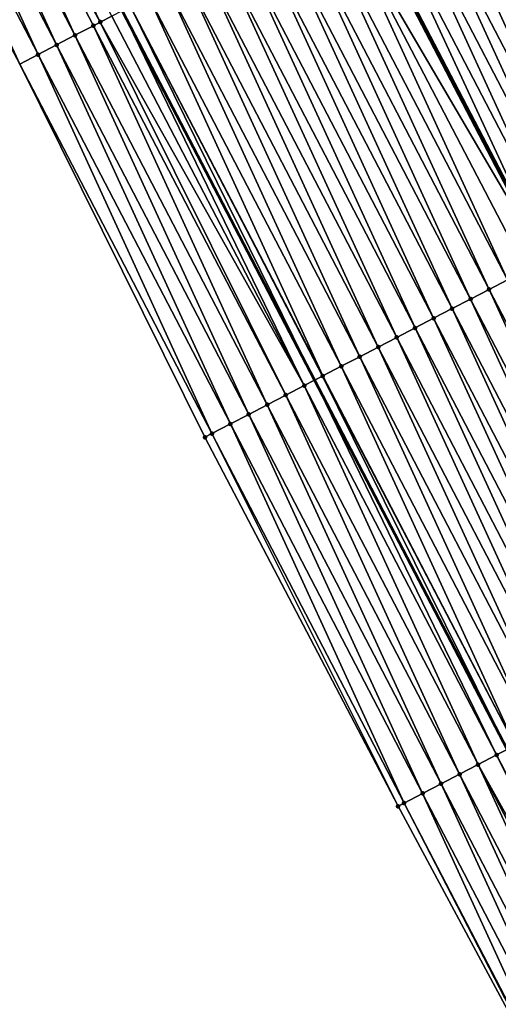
# Model space of a CAD drawing. Header units: feet. Extents: x 2007189 to 2022806, y 818621 to 837694.
# Tile 129 of 256: x 2012616 to 2012639, y 824394 to 824441. Entities that reach past the tile are written whole.
import ezdxf

# ---------------------------------------------------------------- set-up
doc = ezdxf.new("R2010")
doc.units = ezdxf.units.FT
doc.header["$MEASUREMENT"] = 0
for name, color, linetype, lineweight in [('EP_Travel Lane', 172, 'Continuous', 53), ('Road Shots', 141, 'Continuous', 100), ('Road X-Section', 40, 'Continuous', 13), ('STRIPING', 60, 'Continuous', 53)]:
    doc.layers.add(name, color=color, linetype=linetype, lineweight=lineweight)
doc.layers.add('I-77-MM17-21_SB-Surface-Border', color=7, linetype='Continuous')
doc.layers.add('I-77-MM17-21_SB-Surface-TIN', color=7, linetype='Continuous')

msp = doc.modelspace()

# ---------------------------------------------------------------- linework, layer by layer
at = {"layer": 'EP_Travel Lane'}
msp.add_polyline3d([(2012565.35025678, 824548.1889475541, 314.4666801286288), (2012574.58703865, 824530.4520222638, 314.177558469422), (2012583.824180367, 824512.7144059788, 313.9437251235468), (2012593.056692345, 824494.9996843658, 313.6434209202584), (2012602.301377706, 824477.2666879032, 313.366131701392), (2012611.546051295, 824459.5337140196, 313.0870633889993), (2012620.791108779, 824441.8000037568, 312.866161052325), (2012630.035731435, 824424.0671275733, 312.5793672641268), (2012639.280138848, 824406.3346642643, 312.2599583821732), (2012648.524767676, 824388.6017762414, 311.9740951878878), (2012657.769172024, 824370.8693188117, 311.654216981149), (2012667.013526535, 824353.136956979, 311.3267859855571), (2012676.258043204, 824335.4042840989, 311.0239363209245), (2012685.456891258, 824317.8059118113, 310.7501857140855), (2012694.788073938, 824299.9065756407, 310.4461438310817), (2012704.009719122, 824282.1618095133, 310.1459279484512), (2012713.203676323, 824264.4417138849, 309.8686167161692), (2012722.161592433, 824246.5589556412, 309.5883776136), (2012731.119442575, 824228.6763290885, 309.2977695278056), (2012740.077281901, 824210.7937241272, 309.0054674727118), (2012749.035120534, 824192.9111205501, 308.7130464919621)], dxfattribs=at)
at = {"layer": 'I-77-MM17-21_SB-Surface-Border', "color": 3, "linetype": 'Continuous', "lineweight": -3}
msp.add_polyline3d([(2012748.964039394, 824192.87401582, 308.7113129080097), (2012737.374596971, 824209.3837045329, 308.8898957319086), (2012726.943484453, 824226.4980180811, 309.0985566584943), (2012717.517336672, 824244.1362942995, 309.3712882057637), (2012707.493604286, 824261.4629746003, 309.6078329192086), (2012697.967863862, 824278.9978595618, 309.8783724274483), (2012688.789881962, 824296.7657538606, 310.1644651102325), (2012679.608976, 824314.8062503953, 310.4908795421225), (2012670.574648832, 824332.4504462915, 310.7736914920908), (2012661.707175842, 824350.3788972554, 311.1045327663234), (2012652.71538659, 824368.2424498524, 311.4477640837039), (2012643.510765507, 824385.9958914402, 311.7502810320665), (2012634.039258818, 824403.6107771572, 312.0315491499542), (2012624.766996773, 824421.3287756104, 312.3489803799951), (2012615.876803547, 824439.2450396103, 312.7023545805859), (2012606.506438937, 824456.9139413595, 312.8980087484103), (2012597.609483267, 824474.8277533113, 313.1850408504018), (2012588.562697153, 824492.6638592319, 313.4551944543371), (2012580.34654099, 824510.9024217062, 313.8097413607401), (2012571.833638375, 824529.0174791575, 314.0661513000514), (2012563.108735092, 824547.0209737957, 314.3837480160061)], dxfattribs=at)
at = {"layer": 'I-77-MM17-21_SB-Surface-TIN', "color": 128, "linetype": 'Continuous', "lineweight": -3}
for points in [[(2012619.74691953, 824441.2569016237, 312.8453110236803), (2012611.073263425, 824459.2877534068, 313.0810349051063), (2012610.186080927, 824458.8263346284, 313.0620001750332)], [(2012619.74691953, 824441.2569016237, 312.8453110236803), (2012620.305921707, 824441.5476451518, 312.8567115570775), (2012611.073263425, 824459.2877534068, 313.0810349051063)], [(2012618.531376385, 824440.6251540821, 312.7912766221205), (2012610.186080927, 824458.8263346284, 313.0620001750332), (2012609.298715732, 824458.3652668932, 313.0152406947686)], [(2012618.531376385, 824440.6251540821, 312.7912766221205), (2012619.418695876, 824441.0863096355, 312.8311006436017), (2012610.186080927, 824458.8263346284, 313.0620001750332)], [(2012619.418695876, 824441.0863096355, 312.8311006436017), (2012619.74691953, 824441.2569016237, 312.8453110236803), (2012610.186080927, 824458.8263346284, 313.0620001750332)], [(2012617.644118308, 824440.1638805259, 312.7607722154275), (2012609.298715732, 824458.3652668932, 313.0152406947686), (2012608.411394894, 824457.9041139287, 312.975212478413)], [(2012617.644118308, 824440.1638805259, 312.7607722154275), (2012618.531376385, 824440.6251540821, 312.7912766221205), (2012609.298715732, 824458.3652668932, 313.0152406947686)], [(2012607.524104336, 824457.4429027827, 312.9397793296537), (2012616.756865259, 824439.7025973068, 312.7310309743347), (2012608.411394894, 824457.9041139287, 312.975212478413)], [(2012616.756865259, 824439.7025973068, 312.7310309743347), (2012617.644118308, 824440.1638805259, 312.7607722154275), (2012608.411394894, 824457.9041139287, 312.975212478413)], [(2012607.524104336, 824457.4429027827, 312.9397793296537), (2012615.876803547, 824439.2450396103, 312.7023545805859), (2012616.756865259, 824439.7025973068, 312.7310309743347)], [(2012647.281302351, 824433.0376947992, 312.8723298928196), (2012638.936314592, 824451.2382841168, 313.1897406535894), (2012638.04915459, 824450.7768221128, 313.1741195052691)], [(2012646.394172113, 824432.5761756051, 312.86122551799), (2012638.04915459, 824450.7768221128, 313.1741195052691), (2012637.161999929, 824450.3153498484, 313.1593087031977)], [(2012646.394172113, 824432.5761756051, 312.86122551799), (2012647.281302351, 824433.0376947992, 312.8723298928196), (2012638.04915459, 824450.7768221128, 313.1741195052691)], [(2012645.507012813, 824432.1147122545, 312.8457107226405), (2012637.161999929, 824450.3153498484, 313.1593087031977), (2012636.274834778, 824449.8538977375, 313.1429062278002)], [(2012645.507012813, 824432.1147122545, 312.8457107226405), (2012646.394172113, 824432.5761756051, 312.86122551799), (2012637.161999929, 824450.3153498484, 313.1593087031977)], [(2012644.619872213, 824431.6532129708, 312.8330338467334), (2012636.274834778, 824449.8538977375, 313.1429062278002), (2012635.387674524, 824449.3924362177, 313.1272468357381)], [(2012644.619872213, 824431.6532129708, 312.8330338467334), (2012645.507012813, 824432.1147122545, 312.8457107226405), (2012636.274834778, 824449.8538977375, 313.1429062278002)], [(2012643.732705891, 824431.1917631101, 312.8164536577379), (2012635.387674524, 824449.3924362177, 313.1272468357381), (2012634.500497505, 824448.9310069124, 313.1090432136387)], [(2012643.732705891, 824431.1917631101, 312.8164536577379), (2012644.619872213, 824431.6532129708, 312.8330338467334), (2012635.387674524, 824449.3924362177, 313.1272468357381)], [(2012642.845574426, 824430.7302462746, 312.8051629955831), (2012634.500497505, 824448.9310069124, 313.1090432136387), (2012633.613338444, 824448.4695431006, 313.0935648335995)], [(2012642.845574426, 824430.7302462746, 312.8051629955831), (2012643.732705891, 824431.1917631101, 312.8164536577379), (2012634.500497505, 824448.9310069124, 313.1090432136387)], [(2012641.958422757, 824430.2687682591, 312.7908064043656), (2012633.613338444, 824448.4695431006, 313.0935648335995), (2012632.726174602, 824448.0080884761, 313.0773608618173)], [(2012641.958422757, 824430.2687682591, 312.7908064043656), (2012642.845574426, 824430.7302462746, 312.8051629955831), (2012633.613338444, 824448.4695431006, 313.0935648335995)], [(2012632.726174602, 824448.0080884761, 313.0773608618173), (2012631.91029542, 824447.5838055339, 313.0566632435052), (2012641.157907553, 824429.8524341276, 312.7730429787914)], [(2012641.958422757, 824430.2687682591, 312.7908064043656), (2012632.726174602, 824448.0080884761, 313.0773608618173), (2012641.157907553, 824429.8524341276, 312.7730429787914)], [(2012641.071235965, 824429.8073577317, 312.7711197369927), (2012631.838969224, 824447.5467136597, 313.0548538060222), (2012630.951905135, 824447.0850673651, 313.0537875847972)], [(2012641.071235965, 824429.8073577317, 312.7711197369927), (2012631.91029542, 824447.5838055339, 313.0566632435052), (2012631.838969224, 824447.5467136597, 313.0548538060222)], [(2012641.071235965, 824429.8073577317, 312.7711197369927), (2012641.157907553, 824429.8524341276, 312.7730429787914), (2012631.91029542, 824447.5838055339, 313.0566632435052)], [(2012639.297139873, 824428.8840034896, 312.7738565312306), (2012630.951905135, 824447.0850673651, 313.0537875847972), (2012630.064757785, 824446.6235810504, 313.0400864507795)], [(2012639.297139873, 824428.8840034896, 312.7738565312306), (2012640.184366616, 824429.3453372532, 312.7996058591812), (2012630.951905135, 824447.0850673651, 313.0537875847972)], [(2012640.184366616, 824429.3453372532, 312.7996058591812), (2012641.071235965, 824429.8073577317, 312.7711197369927), (2012630.951905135, 824447.0850673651, 313.0537875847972)], [(2012638.409958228, 824428.4225830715, 312.7549510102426), (2012630.064757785, 824446.6235810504, 313.0400864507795), (2012629.177551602, 824446.1622077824, 313.0174571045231)], [(2012638.409958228, 824428.4225830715, 312.7549510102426), (2012639.297139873, 824428.8840034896, 312.7738565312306), (2012630.064757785, 824446.6235810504, 313.0400864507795)], [(2012637.522789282, 824427.9611382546, 312.7379724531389), (2012629.177551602, 824446.1622077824, 313.0174571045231), (2012628.290361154, 824445.7008042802, 312.9972155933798)], [(2012637.522789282, 824427.9611382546, 312.7379724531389), (2012638.409958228, 824428.4225830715, 312.7549510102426), (2012629.177551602, 824446.1622077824, 313.0174571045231)], [(2012636.635612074, 824427.4997093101, 312.7197403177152), (2012628.290361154, 824445.7008042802, 312.9972155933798), (2012627.403172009, 824445.2393982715, 312.9771720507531)], [(2012636.635612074, 824427.4997093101, 312.7197403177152), (2012637.522789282, 824427.9611382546, 312.7379724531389), (2012628.290361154, 824445.7008042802, 312.9972155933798)], [(2012634.861308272, 824426.5767541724, 312.690956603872), (2012626.516028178, 824444.777905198, 312.9640047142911), (2012625.628863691, 824444.3164518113, 312.9477029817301)], [(2012635.748457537, 824427.0382368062, 312.7049484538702), (2012627.403172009, 824445.2393982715, 312.9771720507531), (2012626.516028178, 824444.777905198, 312.9640047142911)], [(2012634.861308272, 824426.5767541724, 312.690956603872), (2012635.748457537, 824427.0382368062, 312.7049484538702), (2012626.516028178, 824444.777905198, 312.9640047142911)], [(2012635.748457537, 824427.0382368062, 312.7049484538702), (2012636.635612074, 824427.4997093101, 312.7197403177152), (2012627.403172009, 824445.2393982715, 312.9771720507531)], [(2012633.974144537, 824426.1152993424, 312.6747688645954), (2012625.628863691, 824444.3164518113, 312.9477029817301), (2012624.741722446, 824443.8549537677, 312.9349281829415)], [(2012633.974144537, 824426.1152993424, 312.6747688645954), (2012634.861308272, 824426.5767541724, 312.690956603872), (2012625.628863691, 824444.3164518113, 312.9477029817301)], [(2012633.086923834, 824425.6539539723, 312.6499362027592), (2012624.741722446, 824443.8549537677, 312.9349281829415), (2012623.854578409, 824443.393461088, 312.9217297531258)], [(2012633.086923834, 824425.6539539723, 312.6499362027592), (2012633.974144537, 824426.1152993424, 312.6747688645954), (2012624.741722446, 824443.8549537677, 312.9349281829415)], [(2012632.199774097, 824425.1924722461, 312.6358726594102), (2012623.854578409, 824443.393461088, 312.9217297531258), (2012622.967411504, 824442.9320123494, 312.9050609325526)], [(2012632.199774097, 824425.1924722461, 312.6358726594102), (2012633.086923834, 824425.6539539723, 312.6499362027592), (2012623.854578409, 824443.393461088, 312.9217297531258)], [(2012631.312602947, 824424.7310316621, 312.6185598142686), (2012622.967411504, 824442.9320123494, 312.9050609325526), (2012622.080255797, 824442.4705420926, 312.8900915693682)], [(2012631.312602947, 824424.7310316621, 312.6185598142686), (2012632.199774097, 824425.1924722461, 312.6358726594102), (2012622.967411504, 824442.9320123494, 312.9050609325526)], [(2012630.425365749, 824424.2697179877, 312.5912238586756), (2012622.080255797, 824442.4705420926, 312.8900915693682), (2012621.19309263, 824442.0090861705, 312.8739900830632)], [(2012630.425365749, 824424.2697179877, 312.5912238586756), (2012631.312602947, 824424.7310316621, 312.6185598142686), (2012622.080255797, 824442.4705420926, 312.8900915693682)], [(2012621.19309263, 824442.0090861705, 312.8739900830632), (2012620.791108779, 824441.8000037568, 312.866161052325), (2012630.035731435, 824424.0671275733, 312.5793672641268)], [(2012630.414750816, 824424.2642001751, 312.5908124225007), (2012621.19309263, 824442.0090861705, 312.8739900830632), (2012630.035731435, 824424.0671275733, 312.5793672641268)], [(2012630.414750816, 824424.2642001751, 312.5908124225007), (2012630.425365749, 824424.2697179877, 312.5912238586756), (2012621.19309263, 824442.0090861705, 312.8739900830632)], [(2012629.538131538, 824423.808398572, 312.5643413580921), (2012620.305921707, 824441.5476451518, 312.8567115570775), (2012619.74691953, 824441.2569016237, 312.8453110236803)], [(2012629.538131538, 824423.808398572, 312.5643413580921), (2012620.791108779, 824441.8000037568, 312.866161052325), (2012620.305921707, 824441.5476451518, 312.8567115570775)], [(2012629.538131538, 824423.808398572, 312.5643413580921), (2012630.035731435, 824424.0671275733, 312.5793672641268), (2012620.791108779, 824441.8000037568, 312.866161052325)], [(2012627.763502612, 824422.886068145, 312.4862191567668), (2012619.418695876, 824441.0863096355, 312.8311006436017), (2012618.531376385, 824440.6251540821, 312.7912766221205)], [(2012628.650862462, 824423.347146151, 312.5321677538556), (2012619.74691953, 824441.2569016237, 312.8453110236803), (2012619.418695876, 824441.0863096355, 312.8311006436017)], [(2012627.763502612, 824422.886068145, 312.4862191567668), (2012628.650862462, 824423.347146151, 312.5321677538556), (2012619.418695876, 824441.0863096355, 312.8311006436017)], [(2012628.650862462, 824423.347146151, 312.5321677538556), (2012629.538131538, 824423.808398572, 312.5643413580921), (2012619.74691953, 824441.2569016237, 312.8453110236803)], [(2012626.876181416, 824422.4249158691, 312.4461362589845), (2012618.531376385, 824440.6251540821, 312.7912766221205), (2012617.644118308, 824440.1638805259, 312.7607722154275)], [(2012626.876181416, 824422.4249158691, 312.4461362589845), (2012627.763502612, 824422.886068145, 312.4862191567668), (2012618.531376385, 824440.6251540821, 312.7912766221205)], [(2012625.988863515, 824421.9637572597, 312.4065535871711), (2012617.644118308, 824440.1638805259, 312.7607722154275), (2012616.756865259, 824439.7025973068, 312.7310309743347)], [(2012625.988863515, 824421.9637572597, 312.4065535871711), (2012626.876181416, 824422.4249158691, 312.4461362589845), (2012617.644118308, 824440.1638805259, 312.7607722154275)], [(2012625.10154197, 824421.5026056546, 312.3664177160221), (2012616.756865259, 824439.7025973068, 312.7310309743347), (2012615.876803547, 824439.2450396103, 312.7023545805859)], [(2012625.10154197, 824421.5026056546, 312.3664177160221), (2012625.988863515, 824421.9637572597, 312.4065535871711), (2012616.756865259, 824439.7025973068, 312.7310309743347)], [(2012624.766996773, 824421.3287756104, 312.3489803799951), (2012625.10154197, 824421.5026056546, 312.3664177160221), (2012615.876803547, 824439.2450396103, 312.7023545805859)], [(2012647.641850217, 824410.6839472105, 312.414350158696), (2012639.297139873, 824428.8840034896, 312.7738565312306), (2012638.409958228, 824428.4225830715, 312.7549510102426)], [(2012646.75469815, 824410.2224699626, 312.3999331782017), (2012638.409958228, 824428.4225830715, 312.7549510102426), (2012637.522789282, 824427.9611382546, 312.7379724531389)], [(2012646.75469815, 824410.2224699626, 312.3999331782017), (2012647.641850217, 824410.6839472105, 312.414350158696), (2012638.409958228, 824428.4225830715, 312.7549510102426)], [(2012645.867528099, 824409.7610272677, 312.3827872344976), (2012637.522789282, 824427.9611382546, 312.7379724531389), (2012636.635612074, 824427.4997093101, 312.7197403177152)], [(2012645.867528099, 824409.7610272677, 312.3827872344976), (2012646.75469815, 824410.2224699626, 312.3999331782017), (2012637.522789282, 824427.9611382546, 312.7379724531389)], [(2012644.980401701, 824409.2995006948, 312.3722658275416), (2012636.635612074, 824427.4997093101, 312.7197403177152), (2012635.748457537, 824427.0382368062, 312.7049484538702)], [(2012644.980401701, 824409.2995006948, 312.3722658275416), (2012645.867528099, 824409.7610272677, 312.3827872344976), (2012636.635612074, 824427.4997093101, 312.7197403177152)], [(2012644.093247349, 824408.8380278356, 312.3575022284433), (2012635.748457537, 824427.0382368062, 312.7049484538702), (2012634.861308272, 824426.5767541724, 312.690956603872)], [(2012644.093247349, 824408.8380278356, 312.3575022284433), (2012644.980401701, 824409.2995006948, 312.3722658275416), (2012635.748457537, 824427.0382368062, 312.7049484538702)], [(2012643.206092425, 824408.3765560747, 312.3426518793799), (2012634.861308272, 824426.5767541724, 312.690956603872), (2012633.974144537, 824426.1152993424, 312.6747688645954)], [(2012643.206092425, 824408.3765560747, 312.3426518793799), (2012644.093247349, 824408.8380278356, 312.3575022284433), (2012634.861308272, 824426.5767541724, 312.690956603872)], [(2012642.318936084, 824407.9150870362, 312.3275865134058), (2012633.974144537, 824426.1152993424, 312.6747688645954), (2012633.086923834, 824425.6539539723, 312.6499362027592)], [(2012642.318936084, 824407.9150870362, 312.3275865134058), (2012643.206092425, 824408.3765560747, 312.3426518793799), (2012633.974144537, 824426.1152993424, 312.6747688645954)], [(2012641.431768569, 824407.4536394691, 312.3108253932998), (2012633.086923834, 824425.6539539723, 312.6499362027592), (2012632.199774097, 824425.1924722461, 312.6358726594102)], [(2012641.431768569, 824407.4536394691, 312.3108253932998), (2012642.318936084, 824407.9150870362, 312.3275865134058), (2012633.086923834, 824425.6539539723, 312.6499362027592)], [(2012640.544607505, 824406.9921795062, 312.2950432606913), (2012632.199774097, 824425.1924722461, 312.6358726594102), (2012631.312602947, 824424.7310316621, 312.6185598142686)], [(2012640.544607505, 824406.9921795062, 312.2950432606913), (2012641.431768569, 824407.4536394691, 312.3108253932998), (2012632.199774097, 824425.1924722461, 312.6358726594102)], [(2012639.657361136, 824406.5308834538, 312.2663157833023), (2012631.312602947, 824424.7310316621, 312.6185598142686), (2012630.425365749, 824424.2697179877, 312.5912238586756)], [(2012639.657361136, 824406.5308834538, 312.2663157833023), (2012640.544607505, 824406.9921795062, 312.2950432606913), (2012631.312602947, 824424.7310316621, 312.6185598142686)], [(2012638.770205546, 824406.0694129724, 312.2513643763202), (2012630.035731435, 824424.0671275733, 312.5793672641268), (2012629.538131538, 824423.808398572, 312.5643413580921)], [(2012630.414750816, 824424.2642001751, 312.5908124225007), (2012630.035731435, 824424.0671275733, 312.5793672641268), (2012639.280138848, 824406.3346642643, 312.2599583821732)], [(2012638.770205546, 824406.0694129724, 312.2513643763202), (2012639.280138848, 824406.3346642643, 312.2599583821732), (2012630.035731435, 824424.0671275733, 312.5793672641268)], [(2012639.657361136, 824406.5308834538, 312.2663157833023), (2012630.425365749, 824424.2697179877, 312.5912238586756), (2012630.414750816, 824424.2642001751, 312.5908124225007)], [(2012639.657361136, 824406.5308834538, 312.2663157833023), (2012630.414750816, 824424.2642001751, 312.5908124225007), (2012639.280138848, 824406.3346642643, 312.2599583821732)], [(2012637.882914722, 824405.6082023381, 312.2158907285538), (2012629.538131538, 824423.808398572, 312.5643413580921), (2012628.650862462, 824423.347146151, 312.5321677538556)], [(2012637.882914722, 824405.6082023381, 312.2158907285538), (2012638.770205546, 824406.0694129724, 312.2513643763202), (2012629.538131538, 824423.808398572, 312.5643413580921)], [(2012636.995526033, 824405.1471797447, 312.1655659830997), (2012628.650862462, 824423.347146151, 312.5321677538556), (2012627.763502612, 824422.886068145, 312.4862191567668)], [(2012636.995526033, 824405.1471797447, 312.1655659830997), (2012637.882914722, 824405.6082023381, 312.2158907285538), (2012628.650862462, 824423.347146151, 312.5321677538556)], [(2012636.10823352, 824404.6859723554, 312.1298360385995), (2012627.763502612, 824422.886068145, 312.4862191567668), (2012626.876181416, 824422.4249158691, 312.4461362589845)], [(2012636.10823352, 824404.6859723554, 312.1298360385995), (2012636.995526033, 824405.1471797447, 312.1655659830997), (2012627.763502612, 824422.886068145, 312.4862191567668)], [(2012635.220891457, 824404.2248601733, 312.0865868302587), (2012626.876181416, 824422.4249158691, 312.4461362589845), (2012625.988863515, 824421.9637572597, 312.4065535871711)], [(2012635.220891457, 824404.2248601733, 312.0865868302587), (2012636.10823352, 824404.6859723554, 312.1298360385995), (2012626.876181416, 824422.4249158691, 312.4461362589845)], [(2012634.333565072, 824403.7637178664, 312.0457168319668), (2012625.988863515, 824421.9637572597, 312.4065535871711), (2012625.10154197, 824421.5026056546, 312.3664177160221)], [(2012634.333565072, 824403.7637178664, 312.0457168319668), (2012635.220891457, 824404.2248601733, 312.0865868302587), (2012625.988863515, 824421.9637572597, 312.4065535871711)], [(2012634.039258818, 824403.6107771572, 312.0315491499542), (2012625.10154197, 824421.5026056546, 312.3664177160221), (2012624.766996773, 824421.3287756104, 312.3489803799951)], [(2012634.039258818, 824403.6107771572, 312.0315491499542), (2012634.333565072, 824403.7637178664, 312.0457168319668), (2012625.10154197, 824421.5026056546, 312.3664177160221)], [(2012647.62364376, 824388.133157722, 311.9515845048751), (2012638.770205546, 824406.0694129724, 312.2513643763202), (2012637.882914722, 824405.6082023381, 312.2158907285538)], [(2012648.002428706, 824388.3301407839, 311.9610117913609), (2012639.280138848, 824406.3346642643, 312.2599583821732), (2012638.770205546, 824406.0694129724, 312.2513643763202)], [(2012647.62364376, 824388.133157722, 311.9515845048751), (2012648.002428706, 824388.3301407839, 311.9610117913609), (2012638.770205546, 824406.0694129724, 312.2513643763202)], [(2012646.227763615, 824387.4078798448, 311.8774015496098), (2012637.882914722, 824405.6082023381, 312.2158907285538), (2012636.995526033, 824405.1471797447, 312.1655659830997)], [(2012646.227763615, 824387.4078798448, 311.8774015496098), (2012647.115142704, 824387.8689208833, 311.9262697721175), (2012637.882914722, 824405.6082023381, 312.2158907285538)], [(2012647.115142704, 824387.8689208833, 311.9262697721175), (2012647.62364376, 824388.133157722, 311.9515845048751), (2012637.882914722, 824405.6082023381, 312.2158907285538)], [(2012645.340428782, 824386.9467537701, 311.8352493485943), (2012636.995526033, 824405.1471797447, 312.1655659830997), (2012636.10823352, 824404.6859723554, 312.1298360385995)], [(2012645.340428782, 824386.9467537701, 311.8352493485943), (2012646.227763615, 824387.4078798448, 311.8774015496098), (2012636.995526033, 824405.1471797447, 312.1655659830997)], [(2012644.453108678, 824386.4855993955, 311.7953322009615), (2012636.10823352, 824404.6859723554, 312.1298360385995), (2012635.220891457, 824404.2248601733, 312.0865868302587)], [(2012644.453108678, 824386.4855993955, 311.7953322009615), (2012645.340428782, 824386.9467537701, 311.8352493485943), (2012636.10823352, 824404.6859723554, 312.1298360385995)], [(2012643.565773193, 824386.0244745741, 311.7530809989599), (2012635.220891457, 824404.2248601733, 312.0865868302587), (2012634.333565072, 824403.7637178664, 312.0457168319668)], [(2012643.565773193, 824386.0244745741, 311.7530809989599), (2012644.453108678, 824386.4855993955, 311.7953322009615), (2012635.220891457, 824404.2248601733, 312.0865868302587)], [(2012643.510765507, 824385.9958914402, 311.7502810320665), (2012634.333565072, 824403.7637178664, 312.0457168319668), (2012634.039258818, 824403.6107771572, 312.0315491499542)], [(2012643.510765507, 824385.9958914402, 311.7502810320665), (2012643.565773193, 824386.0244745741, 311.7530809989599), (2012634.333565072, 824403.7637178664, 312.0457168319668)]]:
    msp.add_3dface(points, dxfattribs=at)
at = {"layer": 'Road Shots', "lineweight": 100}
for p in [(2012619.418695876, 824441.0863096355, 312.8311006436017), (2012619.74691953, 824441.2569016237, 312.8453110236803), (2012618.531376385, 824440.6251540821, 312.7912766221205), (2012617.644118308, 824440.1638805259, 312.7607722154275), (2012616.756865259, 824439.7025973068, 312.7310309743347), (2012638.409958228, 824428.4225830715, 312.7549510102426), (2012637.522789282, 824427.9611382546, 312.7379724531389), (2012636.635612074, 824427.4997093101, 312.7197403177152), (2012635.748457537, 824427.0382368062, 312.7049484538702), (2012634.861308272, 824426.5767541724, 312.690956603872), (2012633.974144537, 824426.1152993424, 312.6747688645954), (2012633.086923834, 824425.6539539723, 312.6499362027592), (2012632.199774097, 824425.1924722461, 312.6358726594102), (2012631.312602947, 824424.7310316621, 312.6185598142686), (2012630.414750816, 824424.2642001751, 312.5908124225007), (2012630.425365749, 824424.2697179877, 312.5912238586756), (2012629.538131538, 824423.808398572, 312.5643413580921), (2012628.650862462, 824423.347146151, 312.5321677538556), (2012627.763502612, 824422.886068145, 312.4862191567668), (2012626.876181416, 824422.4249158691, 312.4461362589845), (2012625.988863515, 824421.9637572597, 312.4065535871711), (2012624.766996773, 824421.3287756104, 312.3489803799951), (2012625.10154197, 824421.5026056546, 312.3664177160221), (2012638.770205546, 824406.0694129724, 312.2513643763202), (2012637.882914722, 824405.6082023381, 312.2158907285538), (2012636.995526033, 824405.1471797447, 312.1655659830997), (2012636.10823352, 824404.6859723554, 312.1298360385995), (2012635.220891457, 824404.2248601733, 312.0865868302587), (2012634.333565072, 824403.7637178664, 312.0457168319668), (2012634.039258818, 824403.6107771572, 312.0315491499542)]:
    msp.add_point(p, dxfattribs=at)
at = {"layer": 'Road X-Section', "extrusion": (-0.4616127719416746, 0.8869667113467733, 0.01427241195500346), "elevation": -197794.5648502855, "flags": 128}
msp.add_lwpolyline([(-2165963.574178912, 3136.495864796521), (-2165962.574178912, 3136.542725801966), (-2165961.574178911, 3136.587003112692), (-2165960.574178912, 3136.635377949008), (-2165959.574178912, 3136.678790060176), (-2165958.574178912, 3136.728086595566), (-2165957.574178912, 3136.77371631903), (-2165956.574178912, 3136.77610234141), (-2165956.362277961, 3136.776772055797), (-2165956.222277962, 3136.776172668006), (-2165955.574178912, 3136.768235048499), (-2165954.574178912, 3136.753383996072), (-2165953.574178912, 3136.735236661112), (-2165952.574178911, 3136.720209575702), (-2165951.574178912, 3136.705444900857), (-2165950.574178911, 3136.691056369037), (-2165949.574178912, 3136.67451115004), (-2165948.574178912, 3136.656001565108), (-2165947.574178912, 3136.635657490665), (-2165946.574178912, 3136.614949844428), (-2165945.574178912, 3136.592945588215), (-2165944.574178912, 3136.58035798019), (-2165943.574178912, 3136.556205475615), (-2165942.574178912, 3136.533890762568), (-2165941.574178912, 3136.514725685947), (-2165940.574178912, 3136.499102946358), (-2165939.574178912, 3136.484290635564), (-2165938.574178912, 3136.467886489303), (-2165937.574178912, 3136.452225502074), (-2165936.574178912, 3136.434020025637), (-2165935.574178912, 3136.418540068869), (-2165934.574178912, 3136.402334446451), (-2165933.574178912, 3136.379825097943), (-2165932.574178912, 3136.378758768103), (-2165931.574178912, 3136.365056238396), (-2165930.574178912, 3136.342424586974), (-2165929.574178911, 3136.322181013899), (-2165928.574178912, 3136.302135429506), (-2165927.574178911, 3136.288966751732), (-2165926.574178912, 3136.272663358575), (-2165925.574178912, 3136.259887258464), (-2165924.574178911, 3136.24668748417), (-2165923.574178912, 3136.230016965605), (-2165922.574178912, 3136.215046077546), (-2165921.574178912, 3136.198942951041), (-2165920.574178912, 3136.181662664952), (-2165919.944087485, 3136.170260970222), (-2165919.574178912, 3136.156049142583), (-2165918.574178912, 3136.11622106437), (-2165917.574178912, 3136.085713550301), (-2165916.574178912, 3136.055969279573), (-2165915.582277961, 3136.027289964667)], dxfattribs=at)
at = {"layer": 'Road X-Section', "extrusion": (-0.4616127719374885, 0.8869667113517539, 0.01427241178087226), "elevation": -197814.5648378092, "flags": 128}
msp.add_lwpolyline([(-2165963.574180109, 3136.519488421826), (-2165962.574180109, 3136.56212663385), (-2165961.574180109, 3136.600231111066), (-2165960.574180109, 3136.640932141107), (-2165959.574180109, 3136.674831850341), (-2165958.574180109, 3136.710888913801), (-2165957.574180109, 3136.754893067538), (-2165956.574180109, 3136.755799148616), (-2165956.32450242, 3136.756947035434), (-2165956.144502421, 3136.755776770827), (-2165955.574180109, 3136.746526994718), (-2165954.574180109, 3136.729045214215), (-2165953.574180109, 3136.708962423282), (-2165952.574180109, 3136.692627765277), (-2165951.574180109, 3136.67734253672), (-2165950.574180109, 3136.660685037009), (-2165949.574180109, 3136.644652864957), (-2165948.574180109, 3136.624933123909), (-2165947.574180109, 3136.607727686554), (-2165946.574180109, 3136.591299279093), (-2165945.574180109, 3136.570791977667), (-2165944.574180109, 3136.557819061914), (-2165943.574180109, 3136.534516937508), (-2165942.574180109, 3136.513635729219), (-2165941.574180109, 3136.496500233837), (-2165940.574180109, 3136.482725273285), (-2165939.574180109, 3136.471619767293), (-2165938.574180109, 3136.456103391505), (-2165937.574180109, 3136.443425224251), (-2165936.574180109, 3136.426843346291), (-2165935.574180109, 3136.415551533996), (-2165934.574180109, 3136.401193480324), (-2165933.574180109, 3136.381504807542), (-2165932.574180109, 3136.409993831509), (-2165931.574180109, 3136.384241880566), (-2165930.574180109, 3136.365334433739), (-2165929.574180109, 3136.348354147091), (-2165928.574180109, 3136.330120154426), (-2165927.574180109, 3136.315326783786), (-2165926.574180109, 3136.301333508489), (-2165925.574180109, 3136.285144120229), (-2165924.574180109, 3136.260308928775), (-2165923.574180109, 3136.246243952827), (-2165922.574180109, 3136.228929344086), (-2165921.574180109, 3136.201590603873), (-2165921.562216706, 3136.201179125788), (-2165920.574180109, 3136.174705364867), (-2165919.574180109, 3136.142528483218), (-2165918.574180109, 3136.096575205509), (-2165917.574180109, 3136.056488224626), (-2165916.574180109, 3136.016901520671), (-2165915.574180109, 3135.976761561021), (-2165915.197169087, 3135.959322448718)], dxfattribs=at)
at = {"layer": 'Road X-Section', "extrusion": (-0.4616127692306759, 0.8869667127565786, 0.01427241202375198), "elevation": -197834.5582316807, "flags": 128}
msp.add_lwpolyline([(-2165963.574783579, 3136.526414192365), (-2165962.574783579, 3136.575025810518), (-2165961.574783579, 3136.620051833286), (-2165960.574783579, 3136.665616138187), (-2165959.574783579, 3136.701880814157), (-2165958.574783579, 3136.736695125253), (-2165957.733110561, 3136.781975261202), (-2165957.574783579, 3136.778982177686), (-2165957.395967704, 3136.77164837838), (-2165956.574783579, 3136.772071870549), (-2165955.986824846, 3136.773519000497), (-2165955.574783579, 3136.765905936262), (-2165954.574783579, 3136.744712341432), (-2165953.574783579, 3136.723878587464), (-2165952.574783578, 3136.704063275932), (-2165951.574783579, 3136.686961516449), (-2165950.574783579, 3136.669834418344), (-2165949.574783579, 3136.651354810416), (-2165948.574783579, 3136.630892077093), (-2165947.574783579, 3136.609364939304), (-2165946.574783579, 3136.589955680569), (-2165945.574783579, 3136.566138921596), (-2165944.574783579, 3136.551996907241), (-2165943.574783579, 3136.528306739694), (-2165942.574783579, 3136.50821029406), (-2165941.574783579, 3136.491272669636), (-2165940.574783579, 3136.47521015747), (-2165939.574783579, 3136.463344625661), (-2165938.574783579, 3136.446393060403), (-2165937.574783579, 3136.432866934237), (-2165936.574783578, 3136.412741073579), (-2165935.574783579, 3136.398876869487), (-2165934.574783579, 3136.384437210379), (-2165933.574783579, 3136.359029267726), (-2165933.038729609, 3136.354657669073), (-2165932.574783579, 3136.358712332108), (-2165932.022729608, 3136.346961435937), (-2165931.574783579, 3136.331826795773), (-2165930.574783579, 3136.310129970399), (-2165929.574783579, 3136.295711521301), (-2165928.574783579, 3136.278563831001), (-2165927.574783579, 3136.268041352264), (-2165926.574783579, 3136.253276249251), (-2165925.574783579, 3136.238424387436), (-2165924.574783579, 3136.223357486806), (-2165923.574783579, 3136.206594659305), (-2165922.574783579, 3136.190810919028), (-2165921.574783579, 3136.162080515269), (-2165920.574783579, 3136.147127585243), (-2165919.574783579, 3136.111650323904), (-2165918.574783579, 3136.061320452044), (-2165917.574783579, 3136.025586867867), (-2165916.574783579, 3135.982333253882), (-2165915.574783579, 3135.941459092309), (-2165915.24311056, 3135.927289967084)], dxfattribs=at)
at = {"layer": 'STRIPING'}
msp.add_polyline3d([(2012576.425141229, 824553.9624606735, 314.7001730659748), (2012585.674184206, 824536.2321297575, 314.398576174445), (2012594.923347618, 824518.5015679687, 314.1154599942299), (2012604.1670342, 824500.7787343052, 313.8431625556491), (2012613.414701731, 824483.0472566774, 313.5679359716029), (2012622.662406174, 824465.3157082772, 313.2983035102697), (2012631.91029542, 824447.5838055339, 313.0566632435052), (2012641.157907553, 824429.8524341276, 312.7730429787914), (2012650.405366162, 824412.1213570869, 312.4661658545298), (2012659.652855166, 824394.3902217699, 312.1638891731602), (2012668.900572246, 824376.6586491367, 311.8961685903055), (2012678.14787761, 824358.9278659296, 311.5660725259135), (2012687.395292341, 824341.1968730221, 311.2525484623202), (2012696.471608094, 824323.4602082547, 310.9706782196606), (2012705.666527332, 824305.6073780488, 310.6798291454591), (2012714.903316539, 824287.8704923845, 310.383340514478), (2012724.116353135, 824270.1388868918, 310.0912282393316), (2012733.035355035, 824252.235943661, 309.8020263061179), (2012741.954433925, 824234.3328458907, 309.5249680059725), (2012750.873484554, 824216.4298048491, 309.2434533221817), (2012759.792435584, 824198.5269637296, 308.9462202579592)], dxfattribs=at)

doc.saveas('drawing.dxf')
